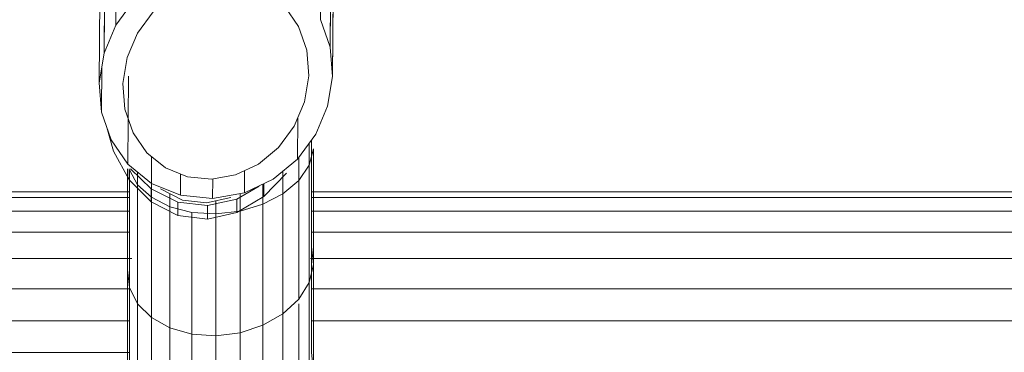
# Model space of a CAD drawing. Header units: millimetres. Extents: x -5903 to 5148, y -923 to 11622.
# Tile 21 of 37: x 3472 to 3571, y 7366 to 7399. Entities that reach past the tile are written whole.
import ezdxf

# ---------------------------------------------------------------- set-up
doc = ezdxf.new("R2010")
doc.units = ezdxf.units.MM
doc.layers.add('G-XREF-____-OTLN', color=7, linetype='Continuous', lineweight=9, true_color=0x007f7f)
doc.layers.add('I-FURN-____-OTLN', color=7, linetype='Continuous', lineweight=9)

# ---------------------------------------------------------------- blocks, each defined once
blk = doc.blocks.new('Gym_Bicycle - BYCYCLE_dwg-951122-Level 1')
at = {"layer": 'G-XREF-____-OTLN'}
for p, q in [((567.361, 32.443), (567.361, 44.229)), ((569.78, 32.745), (569.78, 44.576)), ((569.78, 44.576), (569.78, 32.745)), ((572.167, 32.581), (572.167, 44.388)), ((565.075, 31.696), (565.075, 43.371)), ((574.361, 43.677), (574.361, 31.963)), ((576.211, 30.932), (576.211, 42.493)), ((563.078, 30.555), (563.078, 42.059)), ((561.507, 29.569), (561.507, 40.384)), ((561.507, 29.569), (561.507, 40.384)), ((577.591, 29.56), (577.591, 40.915)), ((560.468, 27.423), (560.468, 38.459)), ((560.468, 27.423), (560.468, 38.459)), ((578.407, 27.938), (578.407, 39.052)), ((560.032, 25.645), (560.032, 36.417)), ((578.604, 26.179), (578.604, 37.03)), ((578.604, 37.03), (578.604, 26.179)), ((560.229, 23.886), (560.229, 34.395)), ((560.229, 34.395), (560.229, 23.886)), ((565.075, 31.696), (567.361, 32.443)), ((569.78, 32.745), (567.361, 32.443)), ((569.78, 32.745), (567.361, 32.443)), ((567.361, 32.443), (567.361, 20.319)), ((567.361, 20.319), (567.361, 32.443)), ((572.167, 32.581), (569.78, 32.745)), ((569.78, 32.745), (569.78, 20.595)), ((572.167, 32.581), (569.78, 32.745)), ((572.167, 32.581), (574.361, 31.963)), ((572.167, 32.581), (572.167, 20.446)), ((563.078, 30.555), (565.075, 31.696)), ((563.078, 30.555), (565.075, 31.696)), ((565.075, 31.696), (565.075, 19.635)), ((565.075, 31.696), (565.075, 19.635)), ((574.361, 31.963), (576.211, 30.932)), ((574.361, 31.963), (574.361, 19.88)), ((560.229, 31.247), (354.596, 31.247)), ((560.229, 31.247), (354.596, 31.247)), ((561.507, 29.097), (563.078, 30.555)), ((563.078, 18.591), (563.078, 30.555)), ((577.591, 29.56), (576.211, 30.932)), ((576.211, 18.936), (576.211, 30.932)), ((842.33, 31.247), (578.407, 31.247)), ((842.33, 31.247), (578.407, 31.247)), ((577.591, 17.68), (577.591, 29.56)), ((578.407, 27.938), (577.591, 29.56)), ((560.468, 27.423), (561.507, 29.097)), ((560.468, 27.423), (561.507, 29.097)), ((561.507, 29.097), (561.507, 17.256)), ((560.229, 28.054), (344.622, 28.054)), ((344.622, 28.054), (560.229, 28.054)), ((842.379, 28.054), (578.349, 28.054)), ((578.349, 28.054), (842.379, 28.054)), ((578.407, 27.938), (578.407, 16.196)), ((578.407, 27.938), (578.604, 26.179)), ((578.604, 26.179), (578.407, 27.938)), ((560.032, 25.645), (560.468, 27.423)), ((560.468, 15.723), (560.468, 27.423)), ((560.032, 14.096), (560.032, 25.645)), ((560.229, 23.886), (560.032, 25.645)), ((578.604, 16.093), (578.604, 26.179)), ((560.338, 25.038), (334.91, 25.038)), ((334.91, 25.038), (560.338, 25.038)), ((842.438, 25.038), (578.176, 25.038)), ((560.229, 23.886), (560.229, 13.231)), ((560.229, 13.231), (560.229, 23.886)), ((560.229, 22.406), (324.081, 22.406)), ((324.081, 22.406), (560.229, 22.406)), ((842.502, 22.406), (578.407, 22.406)), ((578.407, 22.406), (842.502, 22.406)), ((570.623, 21.124), (567.687, 20.462)), ((570.623, 21.124), (567.687, 20.462)), ((570.623, 21.124), (567.687, 20.462)), ((573.566, 20.759), (570.623, 21.124)), ((573.566, 20.759), (570.623, 21.124)), ((570.623, 21.124), (570.623, 19.768)), ((573.566, 20.759), (570.623, 21.124)), ((573.566, 20.759), (576.238, 19.397)), ((573.566, 20.759), (576.238, 19.397)), ((573.566, 20.759), (573.566, 19.415)), ((576.238, 19.397), (573.566, 20.759)), ((560.229, 20.336), (321.53, 20.336)), ((560.229, 20.336), (321.53, 20.336)), ((567.687, 20.462), (565, 18.873)), ((567.687, 20.462), (565, 18.873)), ((565, 18.873), (567.687, 20.462)), ((567.687, 20.462), (565, 18.873)), ((567.361, 20.319), (565.075, 19.635)), ((567.361, 20.319), (569.78, 20.595)), ((567.361, 20.319), (569.78, 20.595)), ((567.361, 20.319), (567.361, 18.573)), ((567.361, 18.573), (567.361, 20.319)), ((567.687, 19.128), (567.687, 20.462)), ((567.687, 19.128), (570.623, 19.768)), ((572.167, 20.446), (569.78, 20.595)), ((569.78, 20.595), (569.78, 19.297)), ((569.78, 20.595), (569.78, 19.297)), ((573.566, 19.415), (570.623, 19.768)), ((572.167, 20.446), (574.361, 19.88)), ((576.211, 18.936), (574.361, 19.88)), ((574.361, 19.88), (574.361, 18.561)), ((842.568, 20.336), (578.407, 20.336)), ((842.568, 20.336), (578.407, 20.336)), ((560.229, 18.97), (321.53, 18.97)), ((560.229, 18.97), (321.53, 18.97)), ((562.725, 16.521), (565, 18.873)), ((565, 18.873), (562.725, 16.521)), ((565, 18.873), (562.725, 16.521)), ((563.078, 18.591), (565.075, 19.635)), ((565, 17.593), (565, 18.873)), ((565.075, 19.635), (565.075, 17.62)), ((567.687, 19.128), (565.438, 17.843)), ((570.096, 19.065), (566.916, 18.493)), ((568.284, 18.959), (570.703, 19.505)), ((570.081, 17.119), (570.096, 19.065)), ((570.096, 19.065), (573.304, 18.74)), ((570.703, 19.505), (573.091, 19.209)), ((573.091, 19.209), (575.284, 18.091)), ((573.287, 16.622), (573.304, 18.74)), ((576.205, 17.548), (573.304, 18.74)), ((576.205, 17.548), (573.304, 18.74)), ((576.238, 18.1), (573.566, 19.415)), ((577.591, 17.68), (576.211, 18.936)), ((576.211, 18.936), (576.211, 17.548)), ((576.211, 18.936), (576.211, 17.548)), ((576.238, 19.397), (578.423, 17.195)), ((578.423, 17.195), (576.238, 19.397)), ((576.238, 18.1), (576.238, 19.397)), ((578.423, 17.195), (576.238, 19.397)), ((578.423, 17.195), (576.238, 19.397)), ((842.631, 18.97), (578.407, 18.97)), ((321.53, 18.4), (560.229, 18.4)), ((321.53, 18.4), (560.229, 18.4)), ((563.078, 18.591), (561.507, 17.256)), ((563.078, 18.591), (563.078, 16.33)), ((564.041, 17.13), (566.916, 18.493)), ((566.916, 18.493), (564.041, 17.13)), ((566.899, 16.281), (566.916, 18.493)), ((576.238, 18.1), (578.3, 16.093)), ((578.407, 18.4), (842.687, 18.4)), ((560.468, 15.723), (561.507, 17.256)), ((561.507, 17.256), (561.507, 14.957)), ((561.637, 15.132), (564.041, 17.13)), ((565.516, 15.626), (567.8, 16.708)), ((567.8, 16.708), (570.218, 17.144)), ((570.218, 17.144), (572.606, 16.902)), ((572.606, 16.902), (574.801, 15.999)), ((576.184, 14.879), (576.205, 17.548)), ((578.553, 15.645), (576.205, 17.548)), ((577.591, 17.68), (578.407, 16.196)), ((577.591, 17.68), (577.591, 16.425)), ((577.591, 16.425), (577.591, 17.68)), ((577.591, 17.68), (578.407, 16.196)), ((580.002, 14.354), (578.423, 17.195)), ((578.423, 17.195), (580.002, 14.354)), ((578.423, 16.093), (578.423, 17.195)), ((580.002, 14.354), (578.423, 17.195)), ((574.801, 15.999), (576.654, 14.498)), ((559.804, 12.657), (561.637, 15.132)), ((560.032, 14.096), (560.468, 15.723)), ((560.032, 14.096), (560.468, 15.723)), ((560.468, 15.723), (560.468, 13.554)), ((561.604, 11.025), (561.637, 15.132)), ((561.604, 11.025), (561.637, 15.132)), ((563.523, 13.97), (565.516, 15.626)), ((578.484, 6.85), (578.553, 15.645)), ((580.232, 13.221), (578.553, 15.645)), ((578.553, 15.645), (580.232, 13.221)), ((561.956, 11.853), (563.523, 13.97)), ((576.654, 14.498), (578.038, 12.5)), ((580.002, 14.354), (580.66, 11.991)), ((580.66, 11.991), (580.002, 14.354)), ((581.195, 10.454), (580.232, 13.221)), ((581.195, 10.454), (580.232, 13.221)), ((558.616, 9.862), (559.804, 12.657)), ((558.616, 9.862), (559.804, 12.657)), ((560.921, 9.419), (561.956, 11.853)), ((578.038, 12.5), (578.859, 10.141)), ((558.616, 9.862), (558.124, 6.909)), ((558.124, 6.909), (558.616, 9.862)), ((579.061, 7.583), (578.859, 10.141)), ((581.159, 5.9), (581.195, 10.454)), ((581.195, 10.454), (581.427, 7.51)), ((560.49, 6.835), (560.921, 9.419)), ((557.728, -43.031), (558.124, 6.909)), ((558.356, 3.964), (558.124, 6.909)), ((578.63, 4.999), (579.061, 7.583)), ((580.935, 4.556), (581.427, 7.51)), ((581.031, -42.414), (581.427, 7.51)), ((581.427, 7.51), (581.031, -42.414)), ((560.49, 6.835), (560.692, 4.277)), ((577.595, 2.566), (578.63, 4.999)), ((557.96, -46.033), (558.356, 3.964)), ((558.356, 3.964), (559.319, 1.197)), ((560.692, 4.277), (561.513, 1.918)), ((579.747, 1.761), (580.935, 4.556)), ((580.538, -45.426), (580.935, 4.556)), ((576.028, 0.449), (577.595, 2.566)), ((561.513, 1.918), (562.897, -0.08)), ((579.747, 1.761), (577.914, -0.714)), ((579.35, -48.277), (579.747, 1.761))]:
    blk.add_line(p, q, dxfattribs=at)
at = {"layer": 'G-XREF-____-OTLN', "flags": 128}
for points in [[(567.361, 32.443), (567.361, 44.229), (569.78, 44.576)], [(574.361, 18.561), (574.361, 19.88), (572.167, 20.446), (572.167, 32.581), (574.361, 31.963), (574.361, 43.677), (572.167, 44.388), (572.167, 32.581)], [(565.075, 43.371), (563.078, 42.059), (563.078, 30.555)], [(567.361, 32.443), (565.075, 31.696), (565.075, 43.371)], [(576.211, 30.932), (576.211, 42.493), (577.591, 40.915)], [(577.591, 40.915), (577.591, 29.56), (576.211, 30.932), (574.361, 31.963), (574.361, 19.88), (576.211, 18.936)], [(578.407, 27.938), (578.407, 39.052), (578.604, 37.03)], [(560.032, 25.645), (560.032, 36.417), (560.229, 34.395)], [(578.176, 25.038), (842.438, 25.038), (842.379, 28.054), (862.485, 28.604), (862.291, 31.794), (842.33, 31.247), (842.295, 34.4), (578.407, 34.4)], [(569.78, 32.745), (569.78, 20.595), (572.167, 20.446)], [(560.468, 13.554), (560.468, 15.723), (561.507, 17.256), (561.507, 29.097), (563.078, 30.555), (563.078, 18.591), (561.507, 17.256), (561.507, 14.957)], [(577.591, 17.68), (576.211, 18.936), (576.211, 30.932)], [(578.407, 27.938), (577.591, 29.56), (577.591, 17.68)], [(560.468, 15.723), (560.468, 27.423), (560.032, 25.645)], [(560.229, 23.886), (560.032, 25.645), (560.032, 14.096)], [(570.623, 21.124), (567.687, 20.462), (567.687, 19.128)], [(573.566, 20.759), (570.623, 21.124), (570.623, 19.768)], [(573.567, 19.415), (573.567, 20.759), (576.238, 19.397), (576.238, 18.1)], [(578.407, 18.4), (842.687, 18.4), (863.716, 18.976), (884.762, 20.712)], [(565.075, 17.62), (565.075, 19.635), (567.361, 20.319)], [(565.438, 17.843), (567.687, 19.128), (570.623, 19.768), (573.566, 19.415), (576.238, 18.1), (578.3, 16.093)], [(562.726, 16.521), (565, 18.873), (565, 17.593)], [(565.075, 19.635), (563.078, 18.591), (563.078, 16.33)], [(570.096, 19.065), (566.916, 18.493), (566.899, 16.281)], [(568.284, 18.959), (570.703, 19.505), (573.091, 19.209), (575.284, 18.091)], [(573.287, 16.622), (573.304, 18.74), (570.096, 19.065), (570.081, 17.119)], [(842.687, 18.4), (842.631, 18.97), (578.407, 18.97)], [(559.804, 12.657), (561.637, 15.132), (564.041, 17.13)], [(578.484, 6.85), (578.553, 15.645), (576.205, 17.548), (576.184, 14.879)], [(578.423, 16.093), (578.423, 17.195), (580.002, 14.354)], [(580.935, 4.556), (581.427, 7.51), (581.195, 10.454), (581.159, 5.9)], [(558.356, 3.964), (558.124, 6.909), (557.728, -43.031)], [(557.894, -54.313), (557.894, -54.255), (557.896, -54.077), (557.898, -53.782), (557.901, -53.369), (557.906, -52.84), (557.911, -52.196), (557.917, -51.439), (557.924, -50.571), (557.931, -49.594), (557.94, -48.511), (557.949, -47.324), (557.96, -46.033), (558.356, 3.964)], [(558.852, -57.752), (558.852, -57.691), (558.854, -57.5), (558.856, -57.183), (558.86, -56.739), (558.864, -56.171), (558.87, -55.479), (558.876, -54.666), (558.883, -53.734), (558.892, -52.684), (558.901, -51.52), (558.911, -50.245), (558.922, -48.855), (559.319, 1.197), (558.356, 3.964)], [(580.538, -45.426), (580.935, 4.556), (579.747, 1.761), (579.35, -48.277)], [(579.747, 1.761), (577.914, -0.714), (577.517, -50.801)]]:
    blk.add_lwpolyline(points, dxfattribs=at)
blk.add_lwpolyline([(563.523, 13.97), (561.956, 11.853), (560.921, 9.419), (560.49, 6.835), (560.692, 4.277), (561.513, 1.918), (562.897, -0.08), (564.75, -1.581), (566.945, -2.483), (569.333, -2.725), (571.751, -2.29), (574.035, -1.207), (576.028, 0.449), (577.595, 2.566), (578.63, 4.999), (579.061, 7.583), (578.859, 10.141), (578.038, 12.5), (576.654, 14.498), (574.801, 15.999), (572.606, 16.902), (570.218, 17.144), (567.8, 16.708), (565.516, 15.626)], close=True, dxfattribs=at)
blk = doc.blocks.new('Gym_Bicycle - Gym_Bicycle-951134-Level 1')
blk.add_blockref('Gym_Bicycle - BYCYCLE_dwg-951122-Level 1', (-349.118, -253.515))

msp = doc.modelspace()

# ---------------------------------------------------------------- block references
at = {"layer": 'I-FURN-____-OTLN', "rotation": 180}
msp.add_blockref('Gym_Bicycle - Gym_Bicycle-951134-Level 1', (3712.597, 7146.944), dxfattribs=at)

doc.saveas('drawing.dxf')
